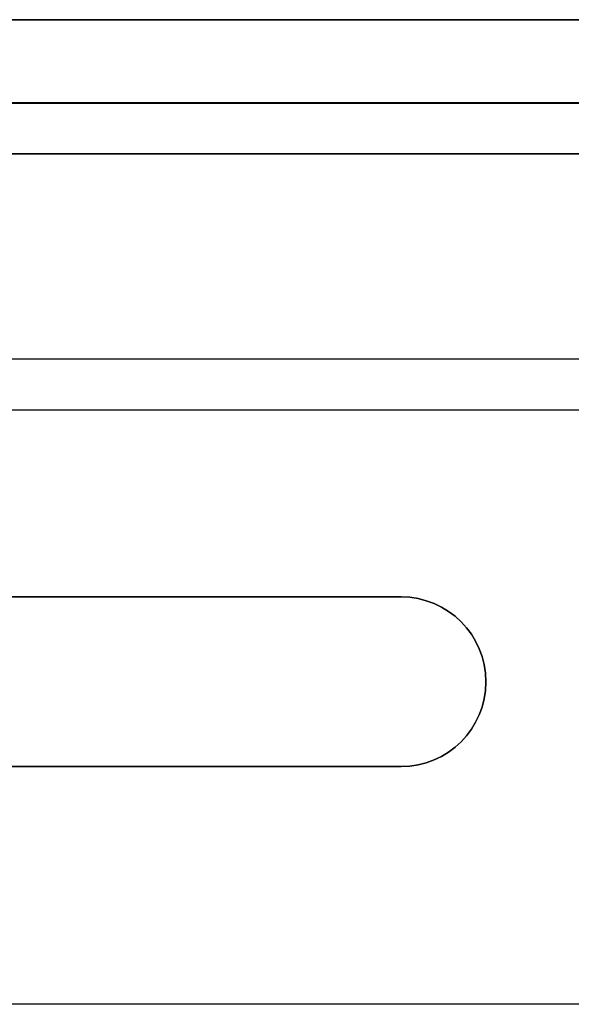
# Model space of a CAD drawing. Extents: x -3.09 to 3.09, y -0.36 to 1.94.
# Tile 167 of 168: x 0.75 to 1.4, y 0.78 to 1.94. Entities that reach past the tile are written whole.
import ezdxf

# ---------------------------------------------------------------- set-up
doc = ezdxf.new("R2010")
doc.units = 0
doc.layers.get('0').update_dxf_attribs({"linetype": 'CONTINUOUS'})

# ---------------------------------------------------------------- blocks, each defined once
blk = doc.blocks.new('*U1')
at = {"extrusion": (0, 0, -1)}
for p, q in [((3.0938, 1.94, -0.905), (-3.0938, 1.94, -0.905)), ((3.0187, 1.94, 0.83), (-3.0187, 1.94, 0.83)), ((-3.0187, 1.842, 0.83), (3.0187, 1.842, 0.83)), ((2.9238, 1.842, -0.7525), (-2.9238, 1.842, -0.7525)), ((2.9238, 1.842, 0.815), (-2.9238, 1.842, 0.815)), ((2.9238, 1.8416, -0.7525), (-2.9238, 1.8416, -0.7525)), ((-2.9238, 1.8416, 0.815), (2.9238, 1.8416, 0.815)), ((0.8012, 1.842, 0.28), (0.6763, 1.842, 0.28)), ((0.6763, 1.8418, 0.28), (0.8012, 1.8418, 0.28)), ((1.0188, 1.842, 0.0625), (0.8012, 1.842, 0.0625)), ((0.8012, 1.842, 0.0625), (0.8012, 1.8418, 0.0625)), ((0.8012, 1.842, 0.28), (0.8012, 1.8418, 0.28)), ((0.8012, 1.8418, 0.0625), (1.0188, 1.8418, 0.0625)), ((1.0188, 1.842, 0.0625), (1.0188, 1.8418, 0.0625)), ((-3.0337, 1.782, 0.845), (3.0337, 1.782, 0.845)), ((3.0938, 1.54, -1.175), (-3.0938, 1.54, -1.175)), ((3.0938, 1.54, -0.905), (-3.0938, 1.54, -0.905)), ((3.0337, 1.48, 0.845), (-3.0337, 1.48, 0.845)), ((3.0337, 1.48, 1.115), (-3.0337, 1.48, 1.115)), ((1.198, 1.26, 1.115), (0.2, 1.26, 1.115)), ((1.198, 1.26, -1.175), (0.2, 1.26, -1.175)), ((0.2, 1.06, 1.115), (1.198, 1.06, 1.115)), ((0.2, 1.06, -1.175), (1.198, 1.06, -1.175)), ((3.0938, 0.78, -1.69), (-3.0938, 0.78, -1.69)), ((3.0938, 0.78, -1.175), (-3.0938, 0.78, -1.175))]:
    blk.add_line(p, q, dxfattribs=at)
for p, q in [((3.0938, 1.94, 0.905), (-3.0938, 1.94, 0.905)), ((-3.0187, 1.94, -0.83), (3.0187, 1.94, -0.83)), ((3.0187, 1.842, -0.83), (-3.0187, 1.842, -0.83)), ((-2.9238, 1.842, 0.7525), (2.9238, 1.842, 0.7525)), ((-2.9238, 1.842, -0.815), (2.9238, 1.842, -0.815)), ((-2.9238, 1.8416, 0.7525), (2.9238, 1.8416, 0.7525)), ((2.9238, 1.8416, -0.815), (-2.9238, 1.8416, -0.815)), ((0.6763, 1.842, -0.28), (0.8012, 1.842, -0.28)), ((0.8012, 1.8418, -0.28), (0.6763, 1.8418, -0.28)), ((0.8012, 1.842, -0.28), (0.8012, 1.8418, -0.28)), ((0.8012, 1.842, -0.0625), (1.0188, 1.842, -0.0625)), ((0.8012, 1.8418, -0.0625), (0.8012, 1.842, -0.0625)), ((1.0188, 1.8418, -0.0625), (0.8012, 1.8418, -0.0625)), ((1.0188, 1.842, -0.0625), (1.0188, 1.8418, -0.0625)), ((3.0337, 1.782, -0.845), (-3.0337, 1.782, -0.845)), ((3.0938, 1.54, 1.175), (-3.0938, 1.54, 1.175)), ((3.0938, 1.54, 0.905), (-3.0938, 1.54, 0.905)), ((3.0337, 1.48, -0.845), (-3.0337, 1.48, -0.845)), ((3.0337, 1.48, -1.115), (-3.0337, 1.48, -1.115)), ((0.2, 1.26, -1.115), (1.198, 1.26, -1.115)), ((0.2, 1.26, 1.175), (1.198, 1.26, 1.175)), ((1.198, 1.26, -1.175), (1.198, 1.26, -1.115)), ((1.198, 1.26, 1.175), (1.198, 1.26, 1.115)), ((1.198, 1.06, -1.115), (0.2, 1.06, -1.115)), ((1.198, 1.06, 1.175), (0.2, 1.06, 1.175)), ((1.198, 1.06, -1.175), (1.198, 1.06, -1.115)), ((1.198, 1.06, 1.175), (1.198, 1.06, 1.115))]:
    blk.add_line(p, q)
at = {"extrusion": (0, 1, 0)}
for p, q in [((3.0938, 1.94, -0.905), (-3.0938, 1.94, -0.905)), ((3.0938, 1.94, 0.905), (-3.0938, 1.94, 0.905)), ((-3.0187, 1.94, -0.83), (3.0187, 1.94, -0.83)), ((3.0187, 1.94, 0.83), (-3.0187, 1.94, 0.83)), ((-3.0187, 1.842, 0.83), (3.0187, 1.842, 0.83)), ((3.0187, 1.842, -0.83), (-3.0187, 1.842, -0.83)), ((-2.9238, 1.842, -0.815), (2.9238, 1.842, -0.815)), ((2.9238, 1.842, 0.815), (-2.9238, 1.842, 0.815)), ((2.9238, 1.842, -0.7525), (-2.9238, 1.842, -0.7525)), ((-2.9238, 1.842, 0.7525), (2.9238, 1.842, 0.7525)), ((2.9238, 1.8416, -0.815), (-2.9238, 1.8416, -0.815)), ((-2.9238, 1.8416, 0.815), (2.9238, 1.8416, 0.815)), ((2.9238, 1.8416, -0.7525), (-2.9238, 1.8416, -0.7525)), ((-2.9238, 1.8416, 0.7525), (2.9238, 1.8416, 0.7525)), ((0.6763, 1.842, -0.28), (0.8012, 1.842, -0.28)), ((0.8012, 1.842, 0.28), (0.6763, 1.842, 0.28)), ((0.6763, 1.8418, 0.28), (0.8012, 1.8418, 0.28)), ((0.8012, 1.8418, -0.28), (0.6763, 1.8418, -0.28)), ((0.8012, 1.842, -0.28), (0.8012, 1.842, -0.0625)), ((0.8012, 1.842, 0.0625), (0.8012, 1.842, 0.28)), ((0.8012, 1.842, -0.0625), (1.0188, 1.842, -0.0625)), ((1.0188, 1.842, 0.0625), (0.8012, 1.842, 0.0625)), ((0.8012, 1.8418, 0.28), (0.8012, 1.8418, 0.0625)), ((0.8012, 1.8418, 0.0625), (1.0188, 1.8418, 0.0625)), ((0.8012, 1.8418, -0.0625), (0.8012, 1.8418, -0.28)), ((1.0188, 1.8418, -0.0625), (0.8012, 1.8418, -0.0625)), ((1.0188, 1.842, -0.0625), (1.0188, 1.842, 0.0625)), ((1.0188, 1.8418, 0.0625), (1.0188, 1.8418, -0.0625)), ((3.0938, 1.54, -1.175), (-3.0938, 1.54, -1.175)), ((3.0938, 1.54, -0.905), (-3.0938, 1.54, -0.905)), ((3.0938, 1.54, 0.905), (-3.0938, 1.54, 0.905)), ((3.0938, 1.54, 1.175), (-3.0938, 1.54, 1.175)), ((1.198, 1.06, -1.115), (0.2, 1.06, -1.115)), ((0.2, 1.06, -1.175), (1.198, 1.06, -1.175)), ((0.2, 1.06, 1.115), (1.198, 1.06, 1.115)), ((1.198, 1.06, 1.175), (0.2, 1.06, 1.175)), ((1.198, 1.06, -1.175), (1.198, 1.06, -1.115)), ((1.198, 1.06, 1.175), (1.198, 1.06, 1.115)), ((3.0938, 0.78, -1.69), (-3.0938, 0.78, -1.69)), ((3.0938, 0.78, -1.175), (-3.0938, 0.78, -1.175))]:
    blk.add_line(p, q, dxfattribs=at)
at = {"extrusion": (-1, 0, 0)}
for p, q in [((0.8012, 1.842, 0.0625), (0.8012, 1.842, 0.28)), ((0.8012, 1.842, 0.0625), (0.8012, 1.8418, 0.0625)), ((0.8012, 1.842, 0.28), (0.8012, 1.8418, 0.28)), ((0.8012, 1.842, -0.28), (0.8012, 1.842, -0.0625)), ((0.8012, 1.842, -0.28), (0.8012, 1.8418, -0.28)), ((0.8012, 1.8418, -0.0625), (0.8012, 1.842, -0.0625)), ((0.8012, 1.8418, 0.28), (0.8012, 1.8418, 0.0625)), ((0.8012, 1.8418, -0.0625), (0.8012, 1.8418, -0.28)), ((1.0188, 1.842, -0.0625), (1.0188, 1.842, 0.0625)), ((1.0188, 1.842, -0.0625), (1.0188, 1.8418, -0.0625)), ((1.0188, 1.842, 0.0625), (1.0188, 1.8418, 0.0625)), ((1.0188, 1.8418, 0.0625), (1.0188, 1.8418, -0.0625))]:
    blk.add_line(p, q, dxfattribs=at)
at = {"extrusion": (0, -1, 0)}
for p, q in [((-3.0337, 1.782, 0.845), (3.0337, 1.782, 0.845)), ((3.0337, 1.782, -0.845), (-3.0337, 1.782, -0.845)), ((3.0337, 1.48, -0.845), (-3.0337, 1.48, -0.845)), ((3.0337, 1.48, -1.115), (-3.0337, 1.48, -1.115)), ((3.0337, 1.48, 1.115), (-3.0337, 1.48, 1.115)), ((3.0337, 1.48, 0.845), (-3.0337, 1.48, 0.845)), ((0.2, 1.26, -1.115), (1.198, 1.26, -1.115)), ((1.198, 1.26, -1.175), (0.2, 1.26, -1.175)), ((1.198, 1.26, 1.115), (0.2, 1.26, 1.115)), ((0.2, 1.26, 1.175), (1.198, 1.26, 1.175)), ((1.198, 1.26, -1.175), (1.198, 1.26, -1.115)), ((1.198, 1.26, 1.175), (1.198, 1.26, 1.115))]:
    blk.add_line(p, q, dxfattribs=at)
at = {"extrusion": (0, 0, -1)}
for centre in [(-1.198, 1.16, 1.115), (-1.198, 1.16, -1.175), (-1.198, 1.16, -1.115), (-1.198, 1.16, 1.175)]:
    blk.add_arc(centre, 0.1, 90, 270, dxfattribs=at)
for centre in [(1.198, 1.16, -1.175), (1.198, 1.16, 1.115), (1.198, 1.16, -1.115), (1.198, 1.16, 1.175)]:
    blk.add_arc(centre, 0.1, 270, 90)

msp = doc.modelspace()

# ---------------------------------------------------------------- block references
msp.add_blockref('*U1', (0, 0))

doc.saveas('drawing.dxf')
